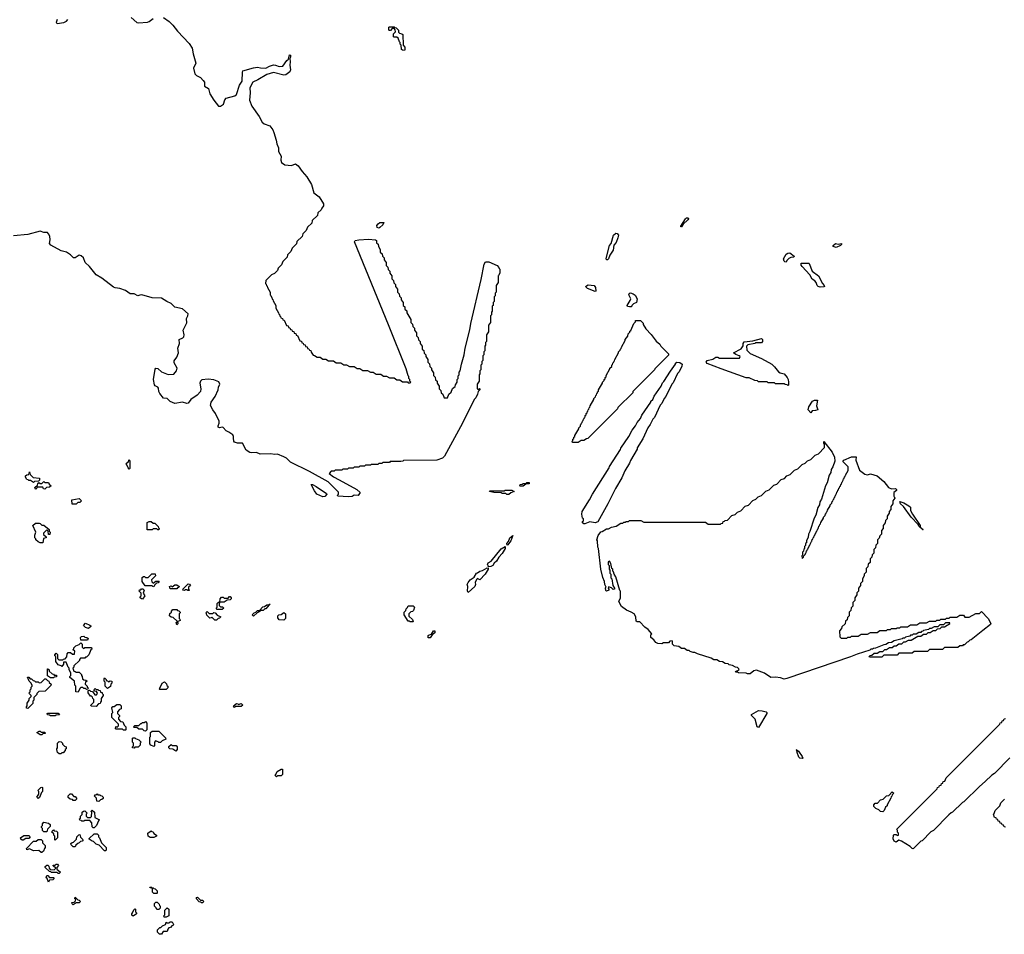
# Model space of a CAD drawing. Extents: x 2535812 to 2752880, y 540738 to 728399.
# Tile 173 of 213: x 2697100 to 2707475, y 654960 to 664594. Entities that reach past the tile are written whole.
import ezdxf

# ---------------------------------------------------------------- set-up
doc = ezdxf.new("R2010")
doc.units = 0

msp = doc.modelspace()

# ---------------------------------------------------------------- linework, layer by layer
at = {"layer": '0CON20XD'}
for points in [[(2697495, 664595), (2697486, 664565), (2697494, 664554), (2697565, 664565), (2697592, 664578), (2697606, 664595)], [(2698275, 664619), (2698335, 664566), (2698352, 664562), (2698445, 664567), (2698465, 664574), (2698505, 664606)], [(2698715, 664536), (2698764, 664474), (2698885, 664345), (2698919, 664295), (2698927, 664235), (2698956, 664136), (2698933, 664085), (2698946, 664025), (2698962, 664005), (2699006, 663986), (2699035, 663955), (2699046, 663935), (2699047, 663895), (2699089, 663869), (2699104, 663815), (2699147, 663745), (2699195, 663683), (2699217, 663685), (2699247, 663703), (2699261, 663749), (2699275, 663767), (2699368, 663792), (2699384, 663805), (2699417, 663903), (2699444, 663945), (2699447, 664043), (2699452, 664055), (2699564, 664086), (2699605, 664093), (2699636, 664086), (2699695, 664084), (2699734, 664106), (2699775, 664117), (2699795, 664116), (2699835, 664100), (2699872, 664105), (2699915, 664163), (2699932, 664178), (2699942, 664225), (2699955, 664220), (2699955, 664200), (2699948, 664185), (2699951, 664151), (2699946, 664115), (2699954, 664065), (2699945, 664045), (2699905, 664014), (2699885, 664009), (2699775, 664039), (2699705, 664018), (2699611, 663959), (2699558, 663935), (2699526, 663875), (2699529, 663825), (2699522, 663745), (2699546, 663685), (2699625, 663575), (2699655, 663514), (2699675, 663497), (2699735, 663475), (2699766, 663435), (2699777, 663405), (2699804, 663324), (2699808, 663285), (2699827, 663245), (2699828, 663205), (2699856, 663155), (2699852, 663115), (2699860, 663090), (2699895, 663065), (2699963, 663057), (2700005, 663076), (2700036, 663055), (2700076, 662996), (2700125, 662940), (2700175, 662857), (2700201, 662771), (2700255, 662728), (2700300, 662655), (2700300, 662635), (2700282, 662608), (2700278, 662592), (2700242, 662558), (2700238, 662532), (2700182, 662478), (2700178, 662452), (2700132, 662408), (2700118, 662372), (2700082, 662338), (2700078, 662312), (2700022, 662258), (2700018, 662232), (2699972, 662188), (2699958, 662152), (2699922, 662118), (2699918, 662092), (2699872, 662048), (2699858, 662012), (2699822, 661978), (2699818, 661952), (2699785, 661920), (2699752, 661908), (2699692, 661848), (2699690, 661815), (2699698, 661808), (2699702, 661792), (2699708, 661788), (2699712, 661772), (2699740, 661725), (2699740, 661695), (2699748, 661688), (2699752, 661672), (2699758, 661668), (2699762, 661652), (2699768, 661648), (2699772, 661632), (2699800, 661585), (2699800, 661555), (2699828, 661508), (2699832, 661492), (2699838, 661488), (2699842, 661472), (2699848, 661468), (2699852, 661452), (2699868, 661448), (2699872, 661432), (2699888, 661428), (2699912, 661372), (2699928, 661368), (2699932, 661352), (2699948, 661348), (2699952, 661332), (2699968, 661328), (2699972, 661312), (2699988, 661308), (2699992, 661292), (2700008, 661288), (2700012, 661272), (2700028, 661268), (2700052, 661212), (2700068, 661208), (2700072, 661192), (2700088, 661188), (2700092, 661172), (2700108, 661168), (2700112, 661152), (2700128, 661148), (2700132, 661132), (2700148, 661128), (2700152, 661112), (2700168, 661108), (2700172, 661092), (2700192, 661062), (2700208, 661058), (2700235, 661040), (2700265, 661040), (2700295, 661020), (2700325, 661020), (2700355, 661000), (2700405, 661000), (2700435, 660980), (2700485, 660980), (2700515, 660960), (2700545, 660960), (2700575, 660940), (2700625, 660940), (2700655, 660920), (2700685, 660920), (2700715, 660900), (2700765, 660900), (2700795, 660880), (2700825, 660880), (2700855, 660860), (2700905, 660860), (2700935, 660840), (2700965, 660840), (2700995, 660820), (2701045, 660820), (2701075, 660800), (2701105, 660800), (2701135, 660780), (2701185, 660780), (2701195, 660770), (2701215, 660770), (2701220, 660775), (2701210, 660785), (2701210, 660805), (2701200, 660815), (2701200, 660835), (2701193, 660843), (2701172, 660915), (2700985, 661380), (2700629, 662255), (2700635, 662267), (2700675, 662275), (2700775, 662282), (2700850, 662275), (2700858, 662268), (2700860, 662245), (2700878, 662228), (2700880, 662205), (2700900, 662175), (2700900, 662145), (2700918, 662128), (2700922, 662102), (2700940, 662085), (2700940, 662065), (2700960, 662035), (2700960, 662005), (2700978, 661988), (2700982, 661962), (2701000, 661945), (2701000, 661925), (2701020, 661895), (2701020, 661865), (2701038, 661848), (2701042, 661822), (2701060, 661805), (2701060, 661785), (2701080, 661755), (2701080, 661725), (2701098, 661708), (2701102, 661682), (2701120, 661665), (2701120, 661645), (2701140, 661615), (2701140, 661585), (2701158, 661568), (2701160, 661545), (2701178, 661528), (2701180, 661505), (2701220, 661435), (2701220, 661405), (2701238, 661388), (2701242, 661362), (2701260, 661345), (2701260, 661325), (2701280, 661295), (2701280, 661265), (2701298, 661248), (2701302, 661222), (2701320, 661205), (2701320, 661185), (2701340, 661155), (2701342, 661122), (2701358, 661108), (2701362, 661082), (2701380, 661065), (2701380, 661045), (2701400, 661015), (2701400, 660985), (2701418, 660968), (2701422, 660942), (2701440, 660925), (2701440, 660905), (2701460, 660875), (2701460, 660845), (2701478, 660828), (2701482, 660802), (2701500, 660785), (2701500, 660765), (2701520, 660735), (2701520, 660705), (2701538, 660688), (2701542, 660662), (2701558, 660648), (2701572, 660612), (2701608, 660612), (2701622, 660648), (2701648, 660672), (2701662, 660708), (2701688, 660732), (2701692, 660748), (2701710, 660775), (2701710, 660805), (2701720, 660815), (2701722, 660842), (2701730, 660855), (2701732, 660882), (2701740, 660895), (2701754, 660966), (2701782, 661065), (2701793, 661135), (2701843, 661327), (2701854, 661395), (2701963, 661857), (2701995, 662020), (2702008, 662042), (2702045, 662043), (2702130, 662005), (2702150, 661985), (2702152, 661972), (2702160, 661965), (2702160, 661925), (2702145, 661900), (2702140, 661895), (2702140, 661825), (2702120, 661795), (2702120, 661725), (2702110, 661715), (2702110, 661685), (2702100, 661675), (2702100, 661625), (2702090, 661615), (2702090, 661585), (2702080, 661575), (2702080, 661525), (2702070, 661515), (2702070, 661485), (2702060, 661475), (2702060, 661405), (2702040, 661375), (2702040, 661305), (2702020, 661275), (2702020, 661205), (2702010, 661195), (2702010, 661165), (2702000, 661155), (2702000, 661105), (2701990, 661095), (2701990, 661065), (2701980, 661055), (2701980, 661005), (2701970, 660995), (2701970, 660965), (2701960, 660955), (2701960, 660905), (2701950, 660895), (2701950, 660865), (2701940, 660855), (2701940, 660785), (2701920, 660755), (2701920, 660705), (2701935, 660700), (2701945, 660710), (2701950, 660705), (2701948, 660695), (2701932, 660678), (2701925, 660650), (2701905, 660610), (2701892, 660598), (2701746, 660305), (2701576, 659995), (2701555, 659974), (2701495, 659953), (2701145, 659950), (2701137, 659943), (2701115, 659940), (2701005, 659940), (2700995, 659930), (2700925, 659930), (2700915, 659920), (2700885, 659920), (2700875, 659910), (2700805, 659910), (2700795, 659900), (2700745, 659900), (2700735, 659890), (2700685, 659890), (2700675, 659880), (2700625, 659880), (2700615, 659870), (2700565, 659870), (2700555, 659860), (2700505, 659860), (2700495, 659850), (2700425, 659850), (2700415, 659840), (2700382, 659838), (2700360, 659815), (2700405, 659780), (2700465, 659747), (2700654, 659644), (2700686, 659615), (2700665, 659583), (2700625, 659584), (2700605, 659573), (2700565, 659568), (2700454, 659574), (2700450, 659585), (2700460, 659595), (2700458, 659618), (2700350, 659725), (2700155, 659834), (2699954, 659934), (2699912, 659975), (2699885, 659991), (2699815, 660016), (2699785, 660014), (2699745, 660021), (2699635, 660019), (2699595, 660034), (2699545, 660031), (2699526, 660035), (2699488, 660058), (2699448, 660135), (2699395, 660134), (2699364, 660144), (2699356, 660156), (2699353, 660187), (2699354, 660205), (2699345, 660220), (2699305, 660251), (2699275, 660264), (2699245, 660299), (2699235, 660302), (2699205, 660294), (2699193, 660303), (2699191, 660315), (2699202, 660345), (2699202, 660365), (2699165, 660445), (2699135, 660485), (2699112, 660532), (2699116, 660565), (2699159, 660625), (2699192, 660695), (2699195, 660725), (2699209, 660755), (2699200, 660780), (2699145, 660802), (2699085, 660808), (2699019, 660801), (2699005, 660786), (2698997, 660765), (2699010, 660705), (2699004, 660676), (2698971, 660639), (2698905, 660594), (2698876, 660554), (2698860, 660550), (2698815, 660567), (2698735, 660551), (2698685, 660574), (2698655, 660604), (2698615, 660608), (2698576, 660655), (2698567, 660677), (2698564, 660714), (2698555, 660725), (2698527, 660737), (2698519, 660749), (2698509, 660805), (2698526, 660914), (2698534, 660925), (2698555, 660920), (2698595, 660886), (2698665, 660856), (2698725, 660861), (2698753, 660897), (2698758, 660925), (2698729, 660979), (2698728, 661002), (2698755, 661039), (2698774, 661085), (2698768, 661135), (2698784, 661185), (2698781, 661225), (2698818, 661242), (2698830, 661255), (2698832, 661275), (2698822, 661325), (2698860, 661400), (2698858, 661445), (2698873, 661475), (2698875, 661495), (2698815, 661550), (2698735, 661565), (2698696, 661606), (2698649, 661625), (2698595, 661660), (2698495, 661665), (2698386, 661696), (2698365, 661691)], [(2698615, 664616), (2698675, 664575), (2698715, 664536)], [(2701155, 664270), (2701133, 664273), (2701122, 664282), (2701120, 664325), (2701110, 664335), (2701110, 664355), (2701102, 664362), (2701088, 664398), (2701075, 664410), (2701045, 664410), (2701040, 664415), (2701040, 664445), (2701060, 664465), (2701058, 664488), (2701045, 664500), (2701025, 664500), (2701008, 664482), (2700995, 664480), (2700990, 664485), (2700990, 664515), (2700995, 664520), (2701045, 664520), (2701052, 664512), (2701068, 664508), (2701090, 664485), (2701092, 664462), (2701102, 664452), (2701127, 664447), (2701138, 664438), (2701140, 664325), (2701160, 664305), (2701160, 664275), (2701155, 664270)], [(2700885, 662399), (2700866, 662406), (2700864, 662425), (2700877, 662443), (2700895, 662457), (2700938, 662458), (2700927, 662435), (2700895, 662404), (2700885, 662399)], [(2704065, 662413), (2704065, 662420), (2704115, 662496), (2704125, 662506), (2704145, 662506), (2704147, 662495), (2704141, 662485), (2704091, 662439), (2704075, 662414), (2704065, 662413)], [(2698365, 661691), (2698345, 661686), (2698305, 661705), (2698265, 661706), (2698215, 661742), (2698155, 661764), (2698105, 661769), (2698087, 661777), (2697965, 661872), (2697906, 661906), (2697834, 661995), (2697791, 662035), (2697772, 662085), (2697748, 662108), (2697725, 662113), (2697685, 662084), (2697667, 662086), (2697635, 662119), (2697594, 662145), (2697538, 662158), (2697429, 662219), (2697414, 662235), (2697422, 662275), (2697417, 662315), (2697405, 662340), (2697392, 662352), (2697355, 662352), (2697315, 662365), (2697185, 662332), (2697035, 662317)], [(2703295, 662064), (2703284, 662065), (2703279, 662079), (2703314, 662215), (2703334, 662236), (2703357, 662325), (2703380, 662345), (2703395, 662343), (2703411, 662325), (2703404, 662296), (2703384, 662246), (2703362, 662218), (2703354, 662165), (2703319, 662115), (2703306, 662075), (2703295, 662064)], [(2705705, 662194), (2705670, 662205), (2705672, 662215), (2705695, 662238), (2705725, 662228), (2705760, 662235), (2705760, 662225), (2705748, 662215), (2705705, 662194)], [(2705175, 662040), (2705162, 662042), (2705155, 662050), (2705150, 662075), (2705178, 662125), (2705195, 662136), (2705215, 662137), (2705260, 662105), (2705257, 662093), (2705225, 662090), (2705205, 662080), (2705182, 662058), (2705175, 662040)], [(2705535, 661778), (2705514, 661784), (2705504, 661794), (2705492, 661825), (2705477, 661845), (2705451, 661861), (2705426, 661906), (2705344, 661995), (2705335, 662010), (2705335, 662030), (2705415, 662030), (2705420, 662025), (2705450, 661945), (2705518, 661895), (2705560, 661815), (2705578, 661795), (2705580, 661785), (2705575, 661780), (2705535, 661778)], [(2703165, 661732), (2703084, 661764), (2703062, 661785), (2703089, 661801), (2703154, 661794), (2703167, 661773), (2703170, 661735), (2703165, 661732)], [(2703525, 661568), (2703505, 661573), (2703500, 661585), (2703533, 661635), (2703540, 661655), (2703520, 661695), (2703525, 661712), (2703535, 661716), (2703565, 661706), (2703585, 661692), (2703608, 661655), (2703598, 661615), (2703568, 661602), (2703550, 661585), (2703545, 661570), (2703525, 661568)], [(2702985, 660140), (2702925, 660140), (2702920, 660155), (2702928, 660162), (2702930, 660175), (2702938, 660182), (2702940, 660195), (2702948, 660202), (2702950, 660215), (2702990, 660285), (2702990, 660295), (2703008, 660312), (2703010, 660325), (2703018, 660332), (2703020, 660345), (2703028, 660352), (2703030, 660365), (2703038, 660372), (2703040, 660385), (2703048, 660392), (2703050, 660405), (2703058, 660412), (2703060, 660425), (2703068, 660432), (2703070, 660445), (2703078, 660452), (2703080, 660465), (2703088, 660472), (2703090, 660485), (2703098, 660492), (2703100, 660505), (2703108, 660512), (2703110, 660525), (2703150, 660595), (2703150, 660605), (2703168, 660622), (2703170, 660635), (2703178, 660642), (2703180, 660655), (2703188, 660662), (2703190, 660675), (2703198, 660682), (2703200, 660695), (2703240, 660765), (2703240, 660775), (2703258, 660792), (2703260, 660805), (2703268, 660812), (2703270, 660825), (2703278, 660832), (2703280, 660845), (2703320, 660915), (2703320, 660925), (2703338, 660942), (2703340, 660955), (2703348, 660962), (2703350, 660975), (2703358, 660982), (2703360, 660995), (2703368, 661002), (2703370, 661015), (2703410, 661085), (2703410, 661095), (2703428, 661112), (2703430, 661125), (2703438, 661132), (2703440, 661145), (2703480, 661215), (2703480, 661225), (2703508, 661262), (2703512, 661285), (2703528, 661302), (2703530, 661315), (2703538, 661322), (2703570, 661395), (2703588, 661412), (2703590, 661425), (2703640, 661425), (2703668, 661398), (2703670, 661385), (2703698, 661338), (2703755, 661277), (2703808, 661208), (2703846, 661175), (2703856, 661156), (2703937, 661075), (2703935, 661060), (2703792, 660918), (2703790, 660905), (2703660, 660775), (2703562, 660678), (2703560, 660665), (2703402, 660508), (2703400, 660495), (2703088, 660182), (2703072, 660178), (2703045, 660160), (2703015, 660160), (2702985, 660140)], [(2705195, 660740), (2705188, 660748), (2705165, 660750), (2705155, 660760), (2705065, 660760), (2705055, 660770), (2704985, 660770), (2704975, 660780), (2704885, 660780), (2704875, 660790), (2704845, 660792), (2704785, 660820), (2704755, 660823), (2704493, 660915), (2704345, 660974), (2704335, 660985), (2704345, 661006), (2704402, 661018), (2704435, 661040), (2704455, 661040), (2704475, 661030), (2704685, 661030), (2704690, 661045), (2704680, 661055), (2704647, 661067), (2704620, 661085), (2704702, 661128), (2704722, 661158), (2704723, 661185), (2704735, 661202), (2704825, 661210), (2704915, 661237), (2704928, 661225), (2704928, 661205), (2704915, 661192), (2704855, 661190), (2704847, 661183), (2704772, 661168), (2704760, 661155), (2704762, 661112), (2704798, 661078), (2704915, 661026), (2705025, 660965), (2705055, 660939), (2705096, 660886), (2705114, 660874), (2705155, 660863), (2705186, 660825), (2705196, 660805), (2705200, 660775), (2705200, 660745), (2705195, 660740)], [(2703043, 659283), (2703030, 659295), (2703032, 659308), (2703040, 659315), (2703040, 659335), (2703030, 659345), (2703022, 659385), (2703026, 659414), (2703104, 659536), (2703134, 659595), (2703312, 659875), (2703315, 659888), (2703432, 660068), (2703435, 660080), (2703520, 660205), (2703555, 660270), (2703590, 660315), (2703605, 660350), (2703640, 660395), (2703655, 660430), (2703750, 660565), (2703750, 660575), (2703770, 660595), (2703785, 660630), (2703860, 660735), (2703875, 660770), (2703888, 660782), (2703958, 660892), (2704010, 660965), (2704010, 660975), (2704025, 660988), (2704055, 660983), (2704080, 660965), (2704078, 660945), (2704048, 660885), (2704032, 660868), (2703985, 660770), (2703970, 660755), (2703908, 660625), (2703890, 660605), (2703865, 660550), (2703850, 660535), (2703788, 660405), (2703770, 660385), (2703745, 660330), (2703720, 660295), (2703665, 660180), (2703608, 660085), (2703605, 660070), (2703535, 659950), (2703526, 659924), (2703478, 659842), (2703445, 659770), (2703378, 659655), (2703296, 659494), (2703192, 659305), (2703165, 659294), (2703106, 659304), (2703055, 659284), (2703043, 659283)], [(2705435, 660452), (2705408, 660485), (2705416, 660515), (2705455, 660576), (2705476, 660586), (2705505, 660588), (2705496, 660526), (2705510, 660485), (2705485, 660476), (2705450, 660475), (2705435, 660452)], [(2705155, 657646), (2705115, 657663), (2705065, 657668), (2705015, 657664), (2704949, 657709), (2704865, 657744), (2704836, 657734), (2704796, 657704), (2704770, 657705), (2704755, 657712), (2704675, 657713), (2704665, 657720), (2704645, 657720), (2704642, 657728), (2704680, 657745), (2704678, 657758), (2704665, 657770), (2704643, 657773), (2704612, 657792), (2704575, 657800), (2704565, 657810), (2704533, 657813), (2704505, 657830), (2704473, 657833), (2704445, 657850), (2704415, 657852), (2704385, 657870), (2704243, 657913), (2704215, 657930), (2704195, 657930), (2704165, 657940), (2704155, 657950), (2704135, 657950), (2704105, 657970), (2704075, 657970), (2704045, 657990), (2703995, 658000), (2703980, 658015), (2703980, 658045), (2703975, 658050), (2703952, 658048), (2703935, 658030), (2703885, 658030), (2703865, 658020), (2703825, 658023), (2703803, 658035), (2703782, 658062), (2703750, 658085), (2703750, 658115), (2703760, 658125), (2703722, 658172), (2703687, 658197), (2703635, 658250), (2703605, 658252), (2703595, 658260), (2703592, 658305), (2703574, 658334), (2703544, 658354), (2703495, 658374), (2703443, 658413), (2703413, 658465), (2703431, 658505), (2703430, 658575), (2703423, 658583), (2703380, 658725), (2703363, 658753), (2703358, 658778), (2703350, 658785), (2703350, 658805), (2703340, 658815), (2703330, 658865), (2703315, 658890), (2703300, 658885), (2703300, 658855), (2703310, 658845), (2703310, 658805), (2703320, 658795), (2703320, 658765), (2703330, 658755), (2703330, 658715), (2703338, 658705), (2703350, 658635), (2703368, 658605), (2703368, 658595), (2703355, 658592), (2703335, 658610), (2703305, 658620), (2703300, 658605), (2703307, 658597), (2703307, 658585), (2703285, 658573), (2703275, 658580), (2703274, 658606), (2703280, 658615), (2703264, 658644), (2703263, 658675), (2703245, 658720), (2703223, 658805), (2703200, 659025), (2703193, 659037), (2703190, 659105), (2703183, 659115), (2703195, 659160), (2703222, 659198), (2703238, 659202), (2703285, 659230), (2703305, 659230), (2703335, 659250), (2703385, 659260), (2703435, 659290), (2703455, 659290), (2703465, 659300), (2703485, 659300), (2703492, 659308), (2703515, 659310), (2703525, 659320), (2703645, 659320), (2703675, 659300), (2704325, 659300), (2704355, 659280), (2704485, 659280), (2704492, 659288), (2704508, 659292), (2704512, 659308), (2704528, 659312), (2704535, 659320), (2704558, 659322), (2704605, 659370), (2704638, 659382), (2704662, 659408), (2704698, 659422), (2704745, 659470), (2704778, 659482), (2704825, 659530), (2704858, 659542), (2704882, 659568), (2704918, 659582), (2704938, 659602), (2704962, 659628), (2704998, 659642), (2705045, 659690), (2705078, 659702), (2705125, 659750), (2705158, 659762), (2705182, 659788), (2705218, 659802), (2705265, 659850), (2705298, 659862), (2705345, 659910), (2705378, 659922), (2705402, 659948), (2705438, 659962), (2705482, 660008), (2705518, 660022), (2705582, 660088), (2705582, 660122), (2705572, 660135), (2705575, 660150), (2705660, 660040), (2705686, 659985), (2705688, 659945), (2705668, 659885), (2705650, 659855), (2705648, 659825), (2705630, 659795), (2705608, 659715), (2705590, 659685), (2705548, 659545), (2705530, 659515), (2705528, 659485), (2705510, 659455), (2705488, 659375), (2705470, 659345), (2705427, 659203), (2705410, 659175), (2705407, 659143), (2705390, 659105), (2705390, 659085), (2705380, 659075), (2705380, 659055), (2705370, 659045), (2705370, 659025), (2705362, 659018), (2705360, 658995), (2705350, 658985), (2705350, 658955), (2705340, 658945), (2705345, 658920), (2705358, 658932), (2705362, 658948), (2705378, 658962), (2705382, 658978), (2705388, 658982), (2705392, 658998), (2705398, 659002), (2705402, 659018), (2705408, 659022), (2705412, 659038), (2705418, 659042), (2705422, 659058), (2705428, 659062), (2705432, 659078), (2705438, 659082), (2705442, 659098), (2705448, 659102), (2705452, 659118), (2705458, 659122), (2705462, 659138), (2705468, 659142), (2705472, 659158), (2705478, 659162), (2705482, 659178), (2705488, 659182), (2705492, 659198), (2705498, 659202), (2705502, 659218), (2705508, 659222), (2705512, 659238), (2705518, 659242), (2705522, 659258), (2705528, 659262), (2705532, 659278), (2705538, 659282), (2705542, 659298), (2705570, 659345), (2705570, 659355), (2705588, 659372), (2705592, 659388), (2705598, 659392), (2705602, 659408), (2705608, 659412), (2705612, 659428), (2705640, 659475), (2705640, 659485), (2705658, 659502), (2705662, 659518), (2705668, 659522), (2705672, 659538), (2705678, 659542), (2705682, 659558), (2705688, 659562), (2705692, 659578), (2705698, 659582), (2705702, 659598), (2705708, 659602), (2705712, 659618), (2705718, 659622), (2705722, 659638), (2705728, 659642), (2705732, 659658), (2705738, 659662), (2705742, 659678), (2705748, 659682), (2705752, 659698), (2705758, 659702), (2705762, 659718), (2705768, 659722), (2705772, 659738), (2705778, 659742), (2705782, 659758), (2705788, 659762), (2705792, 659778), (2705798, 659782), (2705802, 659798), (2705830, 659845), (2705830, 659885), (2705775, 659942), (2705783, 659955), (2705865, 659988), (2705915, 659990), (2705910, 659955), (2705949, 659849), (2706006, 659806), (2706035, 659800), (2706065, 659810), (2706135, 659791), (2706205, 659730), (2706256, 659666), (2706285, 659652), (2706330, 659655), (2706340, 659645), (2706338, 659635), (2706310, 659615), (2706310, 659575), (2706315, 659570), (2706320, 659555), (2706300, 659525), (2706300, 659495), (2706280, 659465), (2706280, 659435), (2706260, 659415), (2706260, 659395), (2706240, 659365), (2706240, 659335), (2706222, 659318), (2706220, 659295), (2706200, 659265), (2706200, 659235), (2706180, 659215), (2706180, 659175), (2706162, 659158), (2706158, 659132), (2706140, 659115), (2706140, 659075), (2706122, 659058), (2706118, 659032), (2706100, 659015), (2706100, 658975), (2706082, 658958), (2706078, 658932), (2706060, 658915), (2706060, 658875), (2706042, 658858), (2706038, 658832), (2706020, 658815), (2706020, 658775), (2706000, 658755), (2706000, 658735), (2705980, 658705), (2705980, 658675), (2705960, 658655), (2705960, 658635), (2705940, 658605), (2705940, 658575), (2705922, 658558), (2705920, 658535), (2705900, 658505), (2705900, 658475), (2705880, 658455), (2705880, 658415), (2705862, 658398), (2705858, 658372), (2705840, 658355), (2705840, 658315), (2705822, 658298), (2705818, 658272), (2705802, 658258), (2705798, 658232), (2705762, 658198), (2705758, 658182), (2705740, 658155), (2705742, 658092), (2705755, 658080), (2705815, 658080), (2705825, 658090), (2705855, 658090), (2705865, 658100), (2705935, 658100), (2705965, 658120), (2706035, 658120), (2706065, 658140), (2706135, 658140), (2706165, 658160), (2706235, 658160), (2706245, 658170), (2706275, 658170), (2706285, 658180), (2706335, 658180), (2706345, 658190), (2706375, 658190), (2706385, 658200), (2706455, 658200), (2706485, 658220), (2706555, 658220), (2706585, 658240), (2706655, 658240), (2706685, 658260), (2706755, 658260), (2706765, 658270), (2706795, 658270), (2706805, 658280), (2706855, 658280), (2706865, 658290), (2706895, 658290), (2706905, 658300), (2706975, 658300), (2707005, 658320), (2707045, 658320), (2707060, 658300), (2707105, 658300), (2707175, 658340), (2707215, 658340), (2707235, 658360), (2707305, 658288), (2707332, 658235), (2707330, 658225), (2707249, 658161), (2707125, 658062), (2707112, 658058), (2707095, 658040), (2707082, 658038), (2707055, 658010), (2707042, 658008), (2707035, 658000), (2707005, 658000), (2706985, 657980), (2706845, 657980), (2706825, 657960), (2706685, 657960), (2706665, 657940), (2706525, 657940), (2706505, 657920), (2706365, 657920), (2706345, 657900), (2706205, 657900), (2706185, 657880), (2706055, 657880), (2706050, 657885), (2706062, 657898), (2706078, 657902), (2706105, 657920), (2706135, 657920), (2706165, 657940), (2706195, 657940), (2706215, 657960), (2706235, 657960), (2706265, 657980), (2706295, 657980), (2706315, 658000), (2706335, 658000), (2706365, 658020), (2706395, 658020), (2706415, 658040), (2706435, 658040), (2706465, 658060), (2706495, 658060), (2706565, 658100), (2706595, 658100), (2706625, 658120), (2706655, 658120), (2706672, 658138), (2706695, 658140), (2706725, 658160), (2706755, 658160), (2706772, 658178), (2706798, 658182), (2706815, 658200), (2706845, 658200), (2706872, 658218), (2706888, 658222), (2706900, 658235), (2706900, 658240), (2706855, 658240), (2706835, 658220), (2706795, 658220), (2706775, 658200), (2706735, 658200), (2706705, 658180), (2706685, 658180), (2706675, 658170), (2706625, 658160), (2706618, 658152), (2706602, 658148), (2706595, 658140), (2706575, 658140), (2706545, 658120), (2706515, 658120), (2706505, 658110), (2706485, 658110), (2706478, 658102), (2706435, 658090), (2706425, 658080), (2706405, 658080), (2706397, 658073), (2706315, 658050), (2706287, 658033), (2706255, 658030), (2706227, 658013), (2706205, 658010), (2706117, 657973), (2706098, 657972), (2706087, 657963), (2706068, 657962), (2706057, 657953), (2705925, 657912), (2705856, 657884), (2705185, 657653), (2705155, 657646)], [(2698255, 659860), (2698242, 659872), (2698230, 659905), (2698220, 659915), (2698248, 659942), (2698255, 659960), (2698260, 659945), (2698260, 659865), (2698255, 659860)], [(2697245, 659720), (2697215, 659740), (2697195, 659740), (2697188, 659748), (2697175, 659750), (2697160, 659775), (2697162, 659788), (2697175, 659800), (2697198, 659802), (2697205, 659830), (2697212, 659802), (2697242, 659772), (2697310, 659765), (2697310, 659745), (2697298, 659732), (2697255, 659730), (2697245, 659720)], [(2697365, 659650), (2697352, 659652), (2697345, 659670), (2697285, 659670), (2697275, 659650), (2697265, 659650), (2697260, 659665), (2697288, 659692), (2697290, 659705), (2697302, 659718), (2697315, 659710), (2697335, 659710), (2697355, 659730), (2697365, 659720), (2697405, 659720), (2697412, 659702), (2697430, 659685), (2697415, 659670), (2697382, 659668), (2697365, 659650)], [(2700295, 659568), (2700230, 659595), (2700205, 659630), (2700172, 659698), (2700185, 659698), (2700225, 659676), (2700333, 659603), (2700338, 659595), (2700315, 659572), (2700295, 659568)], [(2702375, 659680), (2702370, 659685), (2702372, 659698), (2702395, 659700), (2702405, 659710), (2702435, 659710), (2702445, 659720), (2702468, 659718), (2702470, 659705), (2702435, 659700), (2702405, 659682), (2702375, 659680)], [(2697695, 659490), (2697652, 659492), (2697650, 659535), (2697725, 659550), (2697750, 659525), (2697735, 659510), (2697712, 659508), (2697695, 659490)], [(2702234, 659594), (2702222, 659602), (2702185, 659604), (2702175, 659610), (2702095, 659613), (2702050, 659625), (2702055, 659630), (2702205, 659630), (2702215, 659637), (2702285, 659638), (2702310, 659625), (2702275, 659610), (2702255, 659594), (2702234, 659594)], [(2706615, 659220), (2706575, 659260), (2706568, 659278), (2706494, 659354), (2706412, 659465), (2706382, 659495), (2706375, 659520), (2706415, 659506), (2706468, 659475), (2706485, 659458), (2706488, 659425), (2706507, 659387), (2706590, 659265), (2706590, 659250), (2706620, 659225), (2706615, 659220)], [(2697345, 659082), (2697315, 659082), (2697293, 659093), (2697270, 659115), (2697270, 659125), (2697260, 659135), (2697260, 659165), (2697270, 659195), (2697240, 659265), (2697265, 659290), (2697305, 659290), (2697317, 659287), (2697335, 659270), (2697355, 659270), (2697410, 659225), (2697410, 659205), (2697420, 659195), (2697418, 659172), (2697402, 659172), (2697400, 659205), (2697385, 659220), (2697350, 659185), (2697352, 659172), (2697378, 659148), (2697380, 659135), (2697352, 659128), (2697345, 659082)], [(2698565, 659220), (2698555, 659220), (2698545, 659230), (2698505, 659230), (2698495, 659220), (2698442, 659222), (2698442, 659298), (2698465, 659310), (2698487, 659307), (2698505, 659290), (2698525, 659290), (2698560, 659255), (2698562, 659242), (2698570, 659235), (2698565, 659220)], [(2702235, 659060), (2702234, 659075), (2702252, 659098), (2702265, 659138), (2702295, 659160), (2702276, 659105), (2702245, 659063), (2702235, 659060)], [(2702045, 658830), (2702035, 658840), (2702028, 658855), (2702035, 658872), (2702069, 658891), (2702175, 659022), (2702216, 659046), (2702216, 659025), (2702185, 658972), (2702148, 658931), (2702125, 658891), (2702099, 658871), (2702085, 658844), (2702065, 658834), (2702045, 658830)], [(2701825, 658560), (2701818, 658575), (2701821, 658625), (2701816, 658645), (2701824, 658665), (2701846, 658694), (2701888, 658722), (2701912, 658765), (2701925, 658767), (2701950, 658785), (2701978, 658792), (2702025, 658822), (2702038, 658818), (2702036, 658805), (2702006, 658755), (2701948, 658695), (2701925, 658708), (2701912, 658698), (2701900, 658665), (2701902, 658645), (2701896, 658625), (2701825, 658560)], [(2698515, 658620), (2698502, 658622), (2698495, 658630), (2698422, 658632), (2698390, 658675), (2698392, 658718), (2698405, 658730), (2698415, 658730), (2698425, 658720), (2698455, 658720), (2698492, 658758), (2698528, 658758), (2698530, 658735), (2698490, 658695), (2698492, 658672), (2698505, 658660), (2698535, 658680), (2698565, 658680), (2698570, 658675), (2698558, 658662), (2698542, 658658), (2698522, 658638), (2698515, 658620)], [(2698755, 658600), (2698685, 658600), (2698680, 658625), (2698695, 658630), (2698705, 658620), (2698735, 658640), (2698755, 658640), (2698780, 658625), (2698778, 658612), (2698762, 658608), (2698755, 658600)], [(2698885, 658580), (2698872, 658582), (2698865, 658590), (2698845, 658590), (2698835, 658580), (2698820, 658585), (2698822, 658598), (2698875, 658650), (2698888, 658648), (2698900, 658635), (2698880, 658615), (2698880, 658595), (2698890, 658585), (2698885, 658580)], [(2698395, 658490), (2698382, 658492), (2698370, 658505), (2698370, 658515), (2698380, 658525), (2698380, 658555), (2698360, 658575), (2698362, 658588), (2698375, 658590), (2698385, 658600), (2698398, 658598), (2698410, 658585), (2698400, 658555), (2698420, 658525), (2698395, 658490)], [(2699235, 658380), (2699182, 658382), (2699172, 658395), (2699180, 658405), (2699180, 658445), (2699195, 658460), (2699210, 658460), (2699212, 658495), (2699225, 658510), (2699245, 658510), (2699255, 658500), (2699295, 658500), (2699312, 658518), (2699318, 658518), (2699330, 658505), (2699328, 658492), (2699318, 658482), (2699285, 658480), (2699255, 658460), (2699210, 658460), (2699202, 658448), (2699202, 658422), (2699215, 658410), (2699238, 658408), (2699250, 658395), (2699235, 658380)], [(2699565, 658310), (2699550, 658325), (2699572, 658348), (2699588, 658352), (2699605, 658370), (2699628, 658372), (2699662, 658408), (2699678, 658412), (2699705, 658430), (2699730, 658430), (2699732, 658438), (2699738, 658438), (2699730, 658430), (2699695, 658390), (2699682, 658388), (2699665, 658370), (2699645, 658370), (2699618, 658352), (2699602, 658348), (2699565, 658310)], [(2701245, 658250), (2701215, 658250), (2701208, 658258), (2701195, 658260), (2701150, 658325), (2701150, 658355), (2701168, 658372), (2701172, 658388), (2701188, 658402), (2701195, 658420), (2701245, 658420), (2701260, 658405), (2701248, 658372), (2701238, 658362), (2701222, 658358), (2701200, 658335), (2701202, 658312), (2701240, 658275), (2701245, 658250)], [(2698755, 658220), (2698750, 658245), (2698760, 658250), (2698758, 658258), (2698718, 658298), (2698695, 658300), (2698680, 658315), (2698682, 658338), (2698698, 658352), (2698700, 658365), (2698715, 658380), (2698755, 658380), (2698762, 658372), (2698778, 658368), (2698790, 658355), (2698790, 658345), (2698780, 658335), (2698780, 658285), (2698788, 658278), (2698790, 658265), (2698760, 658250), (2698770, 658235), (2698755, 658220)], [(2699175, 658270), (2699155, 658270), (2699125, 658300), (2699118, 658292), (2699105, 658290), (2699072, 658322), (2699068, 658338), (2699060, 658345), (2699075, 658360), (2699095, 658340), (2699135, 658340), (2699145, 658350), (2699158, 658348), (2699182, 658322), (2699220, 658305), (2699205, 658290), (2699192, 658288), (2699175, 658270)], [(2699885, 658270), (2699835, 658272), (2699820, 658295), (2699820, 658315), (2699830, 658325), (2699855, 658330), (2699885, 658350), (2699900, 658335), (2699900, 658285), (2699885, 658270)], [(2697825, 658180), (2697792, 658192), (2697772, 658212), (2697792, 658238), (2697838, 658218), (2697848, 658208), (2697848, 658202), (2697825, 658180)], [(2697815, 658060), (2697745, 658060), (2697740, 658085), (2697753, 658097), (2697775, 658100), (2697785, 658090), (2697808, 658088), (2697820, 658075), (2697815, 658060)], [(2701405, 658083), (2701405, 658107), (2701415, 658116), (2701439, 658121), (2701462, 658155), (2701476, 658156), (2701476, 658135), (2701446, 658114), (2701425, 658084), (2701405, 658083)], [(2697715, 657510), (2697690, 657515), (2697690, 657575), (2697680, 657585), (2697678, 657628), (2697630, 657665), (2697630, 657675), (2697640, 657685), (2697640, 657715), (2697620, 657745), (2697620, 657765), (2697610, 657775), (2697588, 657828), (2697562, 657828), (2697560, 657805), (2697545, 657780), (2697538, 657788), (2697505, 657800), (2697480, 657835), (2697480, 657885), (2697470, 657895), (2697470, 657905), (2697485, 657920), (2697498, 657908), (2697500, 657865), (2697512, 657852), (2697555, 657850), (2697562, 657858), (2697578, 657862), (2697598, 657882), (2697600, 657915), (2697612, 657928), (2697635, 657930), (2697655, 657910), (2697678, 657912), (2697680, 657945), (2697660, 657955), (2697670, 657965), (2697672, 657978), (2697692, 657998), (2697728, 658012), (2697745, 658030), (2697760, 658015), (2697760, 657985), (2697772, 657972), (2697785, 657980), (2697855, 657980), (2697860, 657965), (2697850, 657955), (2697830, 657905), (2697805, 657880), (2697795, 657880), (2697785, 657870), (2697742, 657868), (2697730, 657855), (2697730, 657845), (2697672, 657788), (2697670, 657775), (2697660, 657765), (2697672, 657732), (2697685, 657730), (2697695, 657720), (2697725, 657720), (2697750, 657695), (2697750, 657685), (2697760, 657675), (2697762, 657652), (2697775, 657640), (2697798, 657638), (2697810, 657625), (2697792, 657618), (2697790, 657595), (2697810, 657575), (2697810, 657565), (2697820, 657555), (2697818, 657542), (2697805, 657540), (2697795, 657550), (2697775, 657550), (2697765, 657560), (2697745, 657560), (2697732, 657548), (2697715, 657510)], [(2697455, 657660), (2697425, 657660), (2697392, 657682), (2697392, 657758), (2697398, 657758), (2697410, 657745), (2697412, 657732), (2697442, 657702), (2697455, 657700), (2697465, 657690), (2697488, 657688), (2697488, 657672), (2697465, 657670), (2697455, 657660)], [(2697185, 657340), (2697172, 657342), (2697170, 657355), (2697180, 657365), (2697180, 657395), (2697200, 657425), (2697200, 657445), (2697220, 657465), (2697220, 657475), (2697202, 657492), (2697200, 657505), (2697210, 657515), (2697210, 657535), (2697220, 657545), (2697220, 657565), (2697230, 657575), (2697230, 657585), (2697218, 657608), (2697200, 657625), (2697182, 657668), (2697195, 657670), (2697212, 657652), (2697225, 657650), (2697242, 657632), (2697255, 657630), (2697265, 657620), (2697295, 657620), (2697305, 657610), (2697328, 657612), (2697365, 657650), (2697375, 657650), (2697392, 657632), (2697408, 657628), (2697412, 657612), (2697430, 657595), (2697428, 657582), (2697368, 657522), (2697302, 657518), (2697282, 657498), (2697280, 657485), (2697250, 657455), (2697250, 657425), (2697240, 657415), (2697238, 657392), (2697185, 657340)], [(2698025, 657550), (2698000, 657575), (2698000, 657615), (2697990, 657625), (2697990, 657655), (2697995, 657660), (2698010, 657645), (2698012, 657632), (2698025, 657630), (2698035, 657620), (2698055, 657630), (2698070, 657625), (2698070, 657605), (2698060, 657595), (2698058, 657572), (2698025, 657550)], [(2698645, 657540), (2698575, 657540), (2698570, 657545), (2698578, 657552), (2698600, 657605), (2698625, 657620), (2698648, 657598), (2698652, 657582), (2698660, 657575), (2698660, 657555), (2698645, 657540)], [(2697905, 657360), (2697852, 657362), (2697850, 657375), (2697880, 657405), (2697880, 657435), (2697870, 657445), (2697868, 657458), (2697858, 657468), (2697845, 657470), (2697820, 657505), (2697822, 657528), (2697835, 657530), (2697845, 657520), (2697868, 657518), (2697892, 657482), (2697908, 657482), (2697920, 657495), (2697918, 657508), (2697908, 657518), (2697892, 657522), (2697880, 657535), (2697895, 657550), (2697905, 657540), (2697925, 657540), (2697932, 657532), (2697948, 657528), (2697952, 657512), (2697968, 657508), (2697970, 657495), (2697980, 657485), (2697980, 657475), (2697960, 657445), (2697960, 657415), (2697950, 657405), (2697948, 657392), (2697932, 657388), (2697905, 657360)], [(2698215, 657110), (2698195, 657110), (2698185, 657120), (2698115, 657120), (2698110, 657125), (2698112, 657148), (2698128, 657142), (2698140, 657155), (2698140, 657175), (2698070, 657245), (2698070, 657285), (2698080, 657295), (2698070, 657345), (2698082, 657358), (2698095, 657360), (2698125, 657380), (2698155, 657380), (2698170, 657365), (2698170, 657335), (2698152, 657328), (2698130, 657305), (2698130, 657285), (2698150, 657265), (2698150, 657255), (2698140, 657245), (2698140, 657225), (2698162, 657202), (2698188, 657198), (2698202, 657162), (2698220, 657145), (2698220, 657115), (2698215, 657110)], [(2699365, 657350), (2699352, 657368), (2699385, 657390), (2699398, 657388), (2699405, 657380), (2699435, 657390), (2699450, 657375), (2699435, 657360), (2699375, 657360), (2699365, 657350)], [(2697475, 657260), (2697425, 657260), (2697415, 657270), (2697392, 657272), (2697390, 657285), (2697395, 657290), (2697505, 657290), (2697518, 657272), (2697485, 657270), (2697475, 657260)], [(2704885, 657140), (2704872, 657145), (2704850, 657225), (2704810, 657265), (2704810, 657275), (2704885, 657316), (2704925, 657315), (2704964, 657304), (2704972, 657295), (2704972, 657285), (2704885, 657140)], [(2698425, 657100), (2698412, 657102), (2698395, 657120), (2698355, 657120), (2698335, 657140), (2698305, 657140), (2698300, 657145), (2698315, 657160), (2698355, 657160), (2698375, 657180), (2698385, 657180), (2698395, 657190), (2698415, 657190), (2698425, 657200), (2698440, 657185), (2698440, 657115), (2698425, 657100)], [(2706515, 655862), (2706505, 655864), (2706484, 655884), (2706392, 655942), (2706365, 655950), (2706335, 655932), (2706315, 655940), (2706304, 655966), (2706307, 656003), (2706315, 656010), (2706335, 656010), (2706345, 656000), (2706360, 656005), (2706360, 656025), (2706350, 656035), (2706350, 656055), (2706342, 656068), (2706768, 656492), (2706772, 656508), (2706788, 656512), (2706792, 656528), (2706808, 656532), (2706812, 656548), (2706828, 656552), (2706832, 656568), (2706848, 656572), (2706862, 656608), (2707320, 657065), (2707428, 657172), (2707432, 657188), (2707448, 657192), (2707452, 657208), (2707468, 657212), (2707472, 657228), (2707488, 657232)], [(2697335, 657060), (2697315, 657060), (2697280, 657085), (2697305, 657100), (2697315, 657100), (2697325, 657090), (2697365, 657090), (2697370, 657075), (2697345, 657070), (2697335, 657060)], [(2698515, 656940), (2698482, 656952), (2698470, 656965), (2698470, 657035), (2698480, 657045), (2698480, 657085), (2698495, 657100), (2698565, 657100), (2698638, 657028), (2698640, 657015), (2698602, 656998), (2698585, 656980), (2698565, 656980), (2698558, 656988), (2698532, 656998), (2698520, 656985), (2698520, 656945), (2698515, 656940)], [(2697535, 656860), (2697515, 656860), (2697500, 656875), (2697490, 656905), (2697490, 656915), (2697500, 656925), (2697500, 656975), (2697515, 656990), (2697538, 656988), (2697550, 656975), (2697552, 656962), (2697572, 656942), (2697590, 656935), (2697590, 656915), (2697580, 656905), (2697580, 656895), (2697558, 656872), (2697545, 656870), (2697535, 656860)], [(2698305, 656920), (2698290, 656925), (2698290, 656935), (2698300, 656945), (2698300, 656975), (2698290, 656985), (2698290, 657025), (2698295, 657030), (2698315, 657030), (2698322, 657022), (2698355, 657010), (2698380, 656985), (2698370, 656975), (2698368, 656952), (2698348, 656932), (2698315, 656930), (2698305, 656920)], [(2698745, 656890), (2698715, 656910), (2698682, 656912), (2698670, 656925), (2698672, 656938), (2698695, 656960), (2698705, 656950), (2698748, 656948), (2698760, 656935), (2698760, 656905), (2698745, 656890)], [(2705345, 656812), (2705322, 656815), (2705310, 656825), (2705292, 656875), (2705290, 656900), (2705282, 656908), (2705305, 656890), (2705345, 656832), (2705352, 656815), (2705345, 656812)], [(2707532, 656818), (2707370, 656655), (2707342, 656638), (2707275, 656570), (2707212, 656518), (2707050, 656355), (2707035, 656350), (2706930, 656245), (2706915, 656240), (2706892, 656218), (2706730, 656055), (2706702, 656038), (2706610, 655945), (2706595, 655940), (2706515, 655862)], [(2699805, 656620), (2699790, 656635), (2699798, 656642), (2699812, 656675), (2699855, 656698), (2699868, 656698), (2699868, 656642), (2699855, 656630), (2699815, 656630), (2699805, 656620)], [(2697295, 656390), (2697280, 656405), (2697300, 656435), (2697300, 656465), (2697290, 656475), (2697322, 656508), (2697335, 656510), (2697340, 656505), (2697340, 656465), (2697330, 656455), (2697308, 656402), (2697295, 656390)], [(2697685, 656370), (2697665, 656370), (2697655, 656380), (2697632, 656382), (2697612, 656402), (2697612, 656418), (2697632, 656438), (2697645, 656440), (2697672, 656412), (2697685, 656410), (2697700, 656395), (2697700, 656385), (2697685, 656370)], [(2697935, 656360), (2697912, 656362), (2697910, 656395), (2697890, 656415), (2697892, 656428), (2697905, 656430), (2697915, 656440), (2697925, 656430), (2697945, 656430), (2697952, 656422), (2697965, 656420), (2697980, 656405), (2697978, 656392), (2697965, 656380), (2697952, 656378), (2697935, 656360)], [(2706195, 656250), (2706172, 656255), (2706152, 656272), (2706120, 656285), (2706100, 656305), (2706100, 656325), (2706115, 656340), (2706138, 656342), (2706172, 656378), (2706198, 656382), (2706232, 656418), (2706258, 656422), (2706295, 656460), (2706310, 656445), (2706292, 656428), (2706290, 656415), (2706282, 656408), (2706280, 656395), (2706240, 656325), (2706240, 656315), (2706222, 656298), (2706210, 656265), (2706195, 656250)], [(2707488, 656088), (2707472, 656092), (2707468, 656108), (2707452, 656112), (2707448, 656128), (2707432, 656132), (2707428, 656148), (2707412, 656152), (2707408, 656168), (2707392, 656172), (2707388, 656188), (2707372, 656192), (2707360, 656225), (2707368, 656232), (2707380, 656265), (2707428, 656312), (2707440, 656345), (2707478, 656382)], [(2697885, 656080), (2697875, 656080), (2697862, 656092), (2697860, 656135), (2697838, 656158), (2697785, 656160), (2697777, 656153), (2697755, 656150), (2697748, 656158), (2697732, 656162), (2697730, 656175), (2697740, 656185), (2697740, 656205), (2697758, 656222), (2697760, 656245), (2697772, 656258), (2697785, 656260), (2697810, 656235), (2697800, 656225), (2697800, 656205), (2697815, 656190), (2697845, 656190), (2697858, 656202), (2697860, 656245), (2697850, 656255), (2697862, 656268), (2697890, 656245), (2697892, 656192), (2697940, 656165), (2697930, 656155), (2697910, 656105), (2697885, 656080)], [(2697385, 656040), (2697355, 656040), (2697340, 656055), (2697340, 656075), (2697330, 656085), (2697330, 656095), (2697340, 656105), (2697340, 656125), (2697355, 656140), (2697405, 656130), (2697420, 656115), (2697420, 656095), (2697392, 656068), (2697385, 656040)], [(2697475, 655950), (2697470, 655955), (2697470, 655995), (2697460, 656005), (2697458, 656018), (2697440, 656035), (2697442, 656048), (2697455, 656060), (2697465, 656050), (2697488, 656048), (2697500, 656035), (2697500, 655975), (2697475, 655950)], [(2698005, 655840), (2697995, 655840), (2697938, 655898), (2697905, 655910), (2697878, 655938), (2697865, 655940), (2697832, 655962), (2697832, 655968), (2697885, 656020), (2697915, 656020), (2697930, 656005), (2697930, 655985), (2697940, 655975), (2697962, 655922), (2698010, 655875), (2698010, 655845), (2698005, 655840)], [(2698515, 655980), (2698475, 655980), (2698455, 655992), (2698450, 656025), (2698485, 656050), (2698492, 656042), (2698505, 656040), (2698512, 656022), (2698540, 656005), (2698540, 655995), (2698515, 655980)], [(2697135, 655950), (2697125, 655950), (2697112, 655962), (2697110, 655975), (2697145, 656000), (2697195, 656000), (2697210, 655985), (2697195, 655970), (2697165, 655970), (2697135, 655950)], [(2697325, 655820), (2697302, 655842), (2697245, 655840), (2697205, 655860), (2697175, 655850), (2697170, 655865), (2697245, 655940), (2697275, 655940), (2697295, 655960), (2697325, 655960), (2697340, 655945), (2697342, 655922), (2697370, 655895), (2697370, 655875), (2697360, 655865), (2697350, 655835), (2697335, 655822), (2697325, 655820)], [(2697685, 655880), (2697662, 655882), (2697642, 655902), (2697640, 655915), (2697652, 655928), (2697668, 655932), (2697698, 655962), (2697702, 655988), (2697722, 656008), (2697735, 656010), (2697742, 655982), (2697770, 655955), (2697758, 655942), (2697742, 655938), (2697728, 655922), (2697712, 655918), (2697692, 655898), (2697685, 655880)], [(2697515, 655600), (2697505, 655600), (2697495, 655610), (2697435, 655610), (2697428, 655618), (2697415, 655620), (2697370, 655665), (2697370, 655675), (2697385, 655690), (2697395, 655690), (2697408, 655678), (2697410, 655655), (2697422, 655642), (2697465, 655640), (2697480, 655655), (2697452, 655682), (2697452, 655688), (2697475, 655690), (2697485, 655700), (2697498, 655698), (2697510, 655685), (2697490, 655665), (2697490, 655645), (2697530, 655615), (2697515, 655600)], [(2697405, 655510), (2697388, 655548), (2697380, 655555), (2697385, 655580), (2697398, 655578), (2697415, 655560), (2697455, 655560), (2697460, 655555), (2697460, 655545), (2697448, 655532), (2697415, 655530), (2697405, 655510)], [(2698545, 655390), (2698515, 655390), (2698500, 655405), (2698498, 655438), (2698490, 655450), (2698475, 655450), (2698472, 655458), (2698485, 655460), (2698490, 655450), (2698505, 655450), (2698512, 655442), (2698528, 655438), (2698547, 655417), (2698550, 655395), (2698545, 655390)], [(2697665, 655272), (2697652, 655282), (2697650, 655295), (2697675, 655300), (2697688, 655312), (2697690, 655325), (2697680, 655335), (2697685, 655350), (2697712, 655322), (2697728, 655318), (2697740, 655305), (2697725, 655290), (2697695, 655290), (2697665, 655272)], [(2698565, 655220), (2698545, 655220), (2698538, 655238), (2698520, 655255), (2698520, 655285), (2698535, 655300), (2698548, 655298), (2698568, 655278), (2698572, 655262), (2698580, 655255), (2698580, 655235), (2698565, 655220)], [(2699015, 655290), (2699008, 655298), (2698992, 655302), (2698962, 655332), (2698962, 655348), (2698975, 655350), (2699005, 655320), (2699028, 655318), (2699040, 655305), (2699025, 655292), (2699015, 655290)], [(2698295, 655150), (2698282, 655162), (2698280, 655175), (2698290, 655185), (2698302, 655218), (2698315, 655230), (2698320, 655225), (2698320, 655195), (2698330, 655185), (2698330, 655175), (2698295, 655150)], [(2698645, 655140), (2698622, 655142), (2698620, 655155), (2698630, 655165), (2698630, 655215), (2698655, 655240), (2698670, 655225), (2698670, 655155), (2698645, 655140)], [(2698595, 654960), (2698572, 654962), (2698552, 654982), (2698552, 655008), (2698575, 655030), (2698588, 655032), (2698605, 655050), (2698638, 655062), (2698642, 655088), (2698655, 655080), (2698675, 655080), (2698685, 655090), (2698705, 655090), (2698720, 655065), (2698718, 655052), (2698702, 655048), (2698688, 655032), (2698672, 655028), (2698660, 655015), (2698655, 654990), (2698612, 654988), (2698595, 654960)]]:
    msp.add_lwpolyline(points, dxfattribs=at)

doc.saveas('drawing.dxf')
